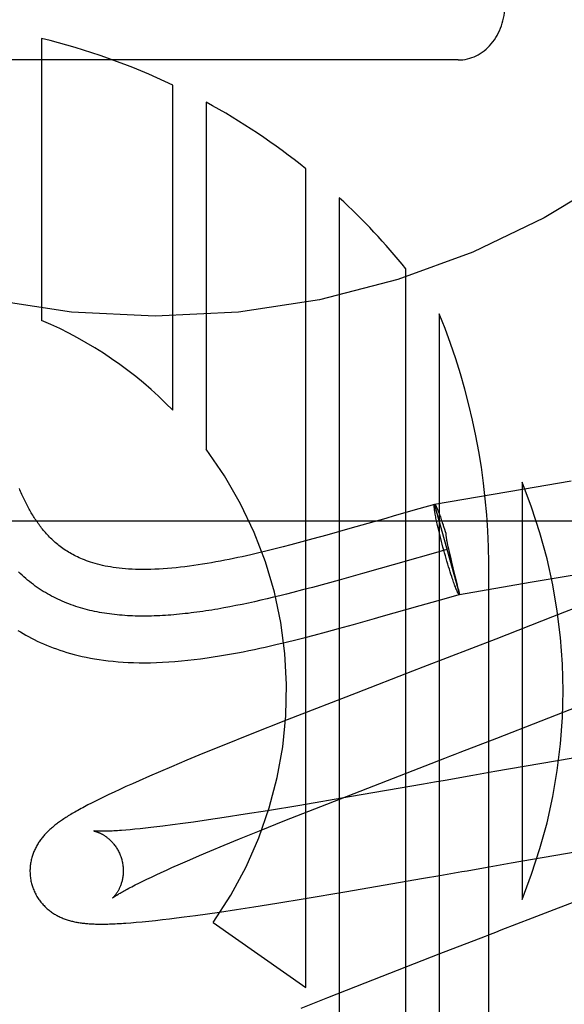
# Model space of a CAD drawing. Header units: inches. Extents: x 0 to 218, y 0 to 141.
# Tile 44 of 114: x 95.721 to 95.837, y 52.316 to 52.527. Entities that reach past the tile are written whole.
import ezdxf

# ---------------------------------------------------------------- set-up
doc = ezdxf.new("R2010")
doc.units = ezdxf.units.IN
doc.header["$LTSCALE"] = 11.9871794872
doc.header["$MEASUREMENT"] = 0
doc.linetypes.add('HIDDEN', pattern=[0.2, 0.1, -0.1])
doc.layers.add('DEFAULT_2', color=8, linetype='HIDDEN')

msp = doc.modelspace()

# ---------------------------------------------------------------- linework, layer by layer
at = {"layer": 'DEFAULT_2', "color": 8, "linetype": 'HIDDEN'}
for p, q in [((95.7253010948, 52.5227786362), (95.7253010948, 52.46230352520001)), ((95.81463062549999, 52.5181717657), (95.68463062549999, 52.5181717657)), ((95.7534117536, 52.4430151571), (95.7534117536, 52.5127975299)), ((95.7605532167, 52.5091445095), (95.7605532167, 52.4346581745)), ((95.7819804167, 52.3191532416), (95.7819804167, 52.4947878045)), ((95.78912278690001, 52.488613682), (95.78912278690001, 52.1044949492)), ((95.80340758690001, 52.1044949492), (95.80340758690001, 52.4733593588)), ((95.8105499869, 52.463732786), (95.8105499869, 52.1044949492)), ((95.8282907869, 52.4276065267), (95.8282907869, 52.3380297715)), ((95.8388548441, 52.4277749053), (95.8284197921, 52.4260204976)), ((95.8284197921, 52.4260204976), (95.8095613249, 52.42276186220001)), ((95.8061718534, 52.4218264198), (95.8008869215, 52.4203342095)), ((95.809560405, 52.4227650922), (95.8061718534, 52.4218264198)), ((95.8095303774, 52.422743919), (95.8095604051, 52.4227650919)), ((95.8095303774, 52.422743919), (95.809561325, 52.42276186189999)), ((95.8095303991, 52.4227439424), (95.8148848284, 52.40348689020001)), ((95.8102445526, 52.4215744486), (95.81029037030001, 52.421452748)), ((95.8104119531, 52.4211513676), (95.8105057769, 52.4208965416)), ((95.49963062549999, 52.419294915), (95.99963062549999, 52.419294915)), ((95.7990668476, 52.419815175), (95.7926914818, 52.4179920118)), ((95.8008869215, 52.4203342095), (95.7990668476, 52.419815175)), ((95.8097395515, 52.42044888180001), (95.8096920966, 52.4207093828)), ((95.8097914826, 52.4201750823), (95.8097395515, 52.42044888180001)), ((95.8098477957, 52.4198884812), (95.8097914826, 52.4201750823)), ((95.80990838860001, 52.4195895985), (95.8098477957, 52.4198884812)), ((95.80997315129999, 52.4192789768), (95.80990838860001, 52.4195895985)), ((95.81004196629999, 52.4189571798), (95.80997315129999, 52.4192789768)), ((95.81011470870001, 52.41862479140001), (95.81004196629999, 52.4189571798)), ((95.8105005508, 52.4209180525), (95.81059220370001, 52.4206707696)), ((95.8105973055, 52.4206496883), (95.8106916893, 52.4203894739)), ((95.8106916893, 52.4203894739), (95.8107887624, 52.4201163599)), ((95.8107887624, 52.4201163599), (95.8108883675, 52.4198307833)), ((95.8108883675, 52.4198307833), (95.81099032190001, 52.4195332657)), ((95.81099032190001, 52.4195332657), (95.8110944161, 52.4192244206)), ((95.8110944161, 52.4192244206), (95.811200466, 52.4189047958)), ((95.811200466, 52.4189047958), (95.8113627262, 52.41840660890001)), ((95.7913495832, 52.41760954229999), (95.7864248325, 52.4162194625)), ((95.7926914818, 52.4179920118), (95.7913495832, 52.41760954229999)), ((95.8101912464, 52.418282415), (95.81011470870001, 52.41862479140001)), ((95.8103128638, 52.4177514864), (95.8101912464, 52.418282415)), ((95.8104422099, 52.4172016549), (95.8103128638, 52.4177514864)), ((95.81057875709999, 52.4166351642), (95.8104422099, 52.4172016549)), ((95.81130491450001, 52.4185888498), (95.8114727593, 52.4180628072)), ((95.8114727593, 52.4180628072), (95.81164004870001, 52.4175313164)), ((95.81164004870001, 52.4175313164), (95.8118095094, 52.4169825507)), ((95.8118095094, 52.4169825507), (95.8119233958, 52.4166080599)), ((95.78111481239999, 52.4147617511), (95.7787092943, 52.414122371)), ((95.78343847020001, 52.4153927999), (95.78111481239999, 52.4147617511)), ((95.7864248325, 52.4162194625), (95.78343847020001, 52.4153927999)), ((95.8107219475, 52.4160543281), (95.81057875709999, 52.4166351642)), ((95.81087119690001, 52.415461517), (95.8107219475, 52.4160543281)), ((95.8110258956, 52.4148591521), (95.81087119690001, 52.415461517)), ((95.8111854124, 52.4142496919), (95.8110258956, 52.4148591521)), ((95.7736516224, 52.4128372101), (95.7719038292, 52.4124157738)), ((95.7753700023, 52.4132636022), (95.7736516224, 52.4128372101)), ((95.7770573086, 52.4136929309), (95.7753700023, 52.4132636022)), ((95.7787092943, 52.414122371), (95.7770573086, 52.4136929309)), ((95.81220595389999, 52.4131213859), (95.80876161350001, 52.4121669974)), ((95.8113490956, 52.4136356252), (95.8111854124, 52.4142496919)), ((95.8115162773, 52.4130194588), (95.8113490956, 52.4136356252)), ((95.8116862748, 52.4124037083), (95.8115162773, 52.4130194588)), ((95.81232961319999, 52.4140965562), (95.81240327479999, 52.413750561)), ((95.81240327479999, 52.413750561), (95.8125020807, 52.4132996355)), ((95.8125020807, 52.4132996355), (95.8125946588, 52.4128884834)), ((95.8125946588, 52.4128884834), (95.81273665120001, 52.412271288)), ((95.80876161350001, 52.4121669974), (95.80366813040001, 52.4107286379)), ((95.81185717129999, 52.41179520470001), (95.8116862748, 52.4124037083)), ((95.8120294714, 52.4111920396), (95.81185717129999, 52.41179520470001)), ((95.8122024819, 52.4105966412), (95.8120294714, 52.4111920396)), ((95.81237550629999, 52.4100114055), (95.8122024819, 52.4105966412)), ((95.81273665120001, 52.412271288), (95.8129290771, 52.4114545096)), ((95.8129290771, 52.4114545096), (95.81317009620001, 52.4104512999)), ((95.81317009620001, 52.4104512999), (95.8137674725, 52.4080141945)), ((95.812547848, 52.4094386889), (95.81237550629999, 52.4100114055)), ((95.8127188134, 52.4088807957), (95.812547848, 52.4094386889)), ((95.8128877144, 52.4083399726), (95.8127188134, 52.4088807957)), ((95.81305387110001, 52.4078183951), (95.8128877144, 52.4083399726)), ((95.8211483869, 52.1044949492), (95.8211483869, 52.4102885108)), ((95.7890624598, 52.40657343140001), (95.7862049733, 52.4057822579)), ((95.79411790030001, 52.4080002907), (95.7890624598, 52.40657343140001)), ((95.8132166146, 52.4073181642), (95.81305387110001, 52.4078183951)), ((95.8133228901, 52.4069975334), (95.8132166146, 52.4073181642)), ((95.8134271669, 52.4066878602), (95.8133228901, 52.4069975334)), ((95.8135292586, 52.40638969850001), (95.8134271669, 52.4066878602)), ((95.81362898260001, 52.406103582), (95.8135292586, 52.40638969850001)), ((95.8137674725, 52.4080141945), (95.81401547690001, 52.4070115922)), ((95.81401547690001, 52.4070115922), (95.814238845, 52.4061093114)), ((95.8300334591, 52.40610508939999), (95.84029445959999, 52.4078378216)), ((95.7812644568, 52.4044543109), (95.77917209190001, 52.4039115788)), ((95.7833720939, 52.4050136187), (95.7812644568, 52.4044543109)), ((95.7862049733, 52.4057822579), (95.7833720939, 52.4050136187)), ((95.8137261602, 52.4058300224), (95.81362898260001, 52.406103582)), ((95.8138206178, 52.4055695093), (95.8137261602, 52.4058300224)), ((95.81391218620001, 52.4053225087), (95.8138206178, 52.4055695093)), ((95.8140007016, 52.4050894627), (95.81391218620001, 52.4053225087)), ((95.814238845, 52.4061093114), (95.8143070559, 52.4058334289)), ((95.8143070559, 52.4058334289), (95.8144912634, 52.4050874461)), ((95.8144912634, 52.4050874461), (95.8146423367, 52.4044731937)), ((95.8148848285, 52.40348689), (95.8300334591, 52.40610508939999)), ((95.7723157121, 52.4022436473), (95.7709676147, 52.4019398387)), ((95.7736717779, 52.40255804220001), (95.7723157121, 52.4022436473)), ((95.77503563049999, 52.4028825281), (95.7736717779, 52.40255804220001)), ((95.7764070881, 52.4032166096), (95.77503563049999, 52.4028825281)), ((95.7777859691, 52.4035597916), (95.7764070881, 52.4032166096)), ((95.77917209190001, 52.4039115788), (95.7777859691, 52.4035597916)), ((95.80642659, 52.4011165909), (95.8116024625, 52.402577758)), ((95.8116024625, 52.402577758), (95.81485150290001, 52.4034776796)), ((95.81488150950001, 52.4034988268), (95.81485150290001, 52.4034776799)), ((95.8148546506, 52.4036051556), (95.8148738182, 52.4035281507)), ((95.84444218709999, 52.4024622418), (95.83479741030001, 52.3986527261)), ((95.7669729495, 52.4010968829), (95.7656585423, 52.4008403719)), ((95.7682960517, 52.4013659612), (95.7669729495, 52.4010968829)), ((95.7696276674, 52.4016471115), (95.7682960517, 52.4013659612)), ((95.7709676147, 52.4019398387), (95.7696276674, 52.4016471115)), ((95.7980804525, 52.3987313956), (95.80642659, 52.4011165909)), ((95.7921837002, 52.3970625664), (95.7966679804, 52.39832894)), ((95.7966679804, 52.39832894), (95.7980804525, 52.3987313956)), ((95.83479741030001, 52.3986527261), (95.82265970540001, 52.39391482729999)), ((95.7864086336, 52.3954747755), (95.78896558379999, 52.39617012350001)), ((95.78896558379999, 52.39617012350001), (95.7921837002, 52.3970625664)), ((95.7777074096, 52.3932400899), (95.7798005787, 52.3937553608)), ((95.7798005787, 52.3937553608), (95.7817957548, 52.3942608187)), ((95.7817957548, 52.3942608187), (95.7837004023, 52.3947549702)), ((95.7837004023, 52.3947549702), (95.7864086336, 52.3954747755)), ((95.82265970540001, 52.39391482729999), (95.8070188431, 52.3878577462)), ((95.7927063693, 52.3823188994), (95.7779746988, 52.37656989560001)), ((95.82290258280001, 52.3726614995), (95.8419277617, 52.38006989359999)), ((95.7779746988, 52.37656989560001), (95.7700433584, 52.3734299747)), ((95.7700433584, 52.3734299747), (95.76438686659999, 52.3711594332)), ((95.76438686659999, 52.3711594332), (95.75988540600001, 52.3693270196)), ((95.75988540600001, 52.3693270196), (95.7564325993, 52.36790175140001)), ((95.8438759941, 52.3691723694), (95.8224799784, 52.3654686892)), ((95.75313282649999, 52.3665195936), (95.750758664, 52.3655103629)), ((95.7564325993, 52.36790175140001), (95.75313282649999, 52.3665195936)), ((95.748451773, 52.3645154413), (95.74620239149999, 52.3635291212)), ((95.750758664, 52.3655103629), (95.748451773, 52.3645154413)), ((95.8201028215, 52.365052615), (95.8177310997, 52.3646371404)), ((95.8224799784, 52.3654686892), (95.8201028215, 52.365052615)), ((95.74337018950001, 52.3622591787), (95.7420681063, 52.3616625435)), ((95.74475398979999, 52.362884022), (95.74337018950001, 52.3622591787)), ((95.74620239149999, 52.3635291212), (95.74475398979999, 52.362884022)), ((95.7851927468, 52.358021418), (95.7965050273, 52.3624427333)), ((95.80716526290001, 52.3627859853), (95.79132407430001, 52.3600351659)), ((95.8094942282, 52.3631936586), (95.80716526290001, 52.3627859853)), ((95.8118352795, 52.3636037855), (95.8094942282, 52.3631936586)), ((95.7386974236, 52.36006915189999), (95.7377340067, 52.3595974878)), ((95.7397360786, 52.360568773), (95.7386974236, 52.36006915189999)), ((95.7408578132, 52.3610993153), (95.7397360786, 52.360568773)), ((95.7420681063, 52.3616625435), (95.7408578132, 52.3610993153)), ((95.79132407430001, 52.3600351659), (95.7806913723, 52.35823238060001)), ((95.735997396, 52.3587233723), (95.73520818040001, 52.3583139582)), ((95.7368367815, 52.3591500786), (95.735997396, 52.3587233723)), ((95.7377340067, 52.3595974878), (95.7368367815, 52.3591500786)), ((95.7806913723, 52.35823238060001), (95.7736954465, 52.3570803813)), ((95.7774695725, 52.354963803), (95.7851927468, 52.358021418)), ((95.76447127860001, 52.35562633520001), (95.7610686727, 52.3551161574)), ((95.76896143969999, 52.356322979), (95.76447127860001, 52.35562633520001)), ((95.7736954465, 52.3570803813), (95.76896143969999, 52.356322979)), ((95.74873775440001, 52.353468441), (95.747538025, 52.3533339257)), ((95.749993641, 52.3536158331), (95.74873775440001, 52.353468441)), ((95.7513043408, 52.3537759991), (95.749993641, 52.3536158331)), ((95.75337032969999, 52.3540398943), (95.7513043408, 52.3537759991)), ((95.75555226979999, 52.35433162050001), (95.75337032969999, 52.3540398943)), ((95.7578455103, 52.3546504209), (95.75555226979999, 52.35433162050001)), ((95.7610686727, 52.3551161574), (95.7578455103, 52.3546504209)), ((95.7720155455, 52.3527750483), (95.7774695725, 52.354963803)), ((95.7442886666, 52.3530078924), (95.743327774, 52.3529249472)), ((95.74531194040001, 52.3531036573), (95.7442886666, 52.3530078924)), ((95.7463956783, 52.3532123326), (95.74531194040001, 52.3531036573)), ((95.747538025, 52.3533339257), (95.7463956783, 52.3532123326)), ((95.7677212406, 52.3510281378), (95.7720155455, 52.3527750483)), ((95.7613785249, 52.3483956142), (95.764464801, 52.3496856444)), ((95.764464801, 52.3496856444), (95.7677212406, 52.3510281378)), ((95.7570897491, 52.3465662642), (95.7591813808, 52.3474644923)), ((95.7591813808, 52.3474644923), (95.7613785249, 52.3483956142)), ((95.82597180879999, 52.3458741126), (95.8424771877, 52.3487404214)), ((95.75323960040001, 52.34487489), (95.75510774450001, 52.3457024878)), ((95.75510774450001, 52.3457024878), (95.7570897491, 52.3465662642)), ((95.821244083, 52.3450462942), (95.8236066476, 52.3454601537)), ((95.8236066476, 52.3454601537), (95.82597180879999, 52.3458741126)), ((95.7478869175, 52.3424021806), (95.748845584, 52.3428592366)), ((95.748845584, 52.3428592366), (95.74986133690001, 52.3433357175)), ((95.74986133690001, 52.3433357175), (95.7509330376, 52.3438309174)), ((95.7509330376, 52.3438309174), (95.7520595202, 52.3443441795)), ((95.7520595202, 52.3443441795), (95.75323960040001, 52.34487489)), ((95.8072042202, 52.3425879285), (95.81068353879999, 52.3431960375)), ((95.81068353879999, 52.3431960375), (95.8130165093, 52.343604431)), ((95.8130165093, 52.343604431), (95.8153585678, 52.3440147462)), ((95.74536344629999, 52.3411551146), (95.74614495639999, 52.3415493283)), ((95.74614495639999, 52.3415493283), (95.7469863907, 52.341965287)), ((95.7469863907, 52.341965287), (95.7478869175, 52.3424021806)), ((95.79032510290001, 52.3396724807), (95.8072042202, 52.3425879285)), ((95.78180665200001, 52.3382411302), (95.79032510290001, 52.3396724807)), ((95.8460446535, 52.34008214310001), (95.83044035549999, 52.33401789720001)), ((95.7708212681, 52.3364675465), (95.77570109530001, 52.3372428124)), ((95.77570109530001, 52.3372428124), (95.78180665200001, 52.3382411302)), ((95.7558364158, 52.3342887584), (95.7582919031, 52.3346169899)), ((95.7582919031, 52.3346169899), (95.76083069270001, 52.3349706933)), ((95.76083069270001, 52.3349706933), (95.7634493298, 52.3353484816)), ((95.7634493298, 52.3353484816), (95.7670652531, 52.33588830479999)), ((95.7670652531, 52.33588830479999), (95.7708212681, 52.3364675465)), ((95.74442627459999, 52.3330432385), (95.74557562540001, 52.3331385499)), ((95.74557562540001, 52.3331385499), (95.74685162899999, 52.333254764)), ((95.74685162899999, 52.333254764), (95.7482536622, 52.33339342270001)), ((95.7482536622, 52.33339342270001), (95.7497199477, 52.33354909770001)), ((95.7497199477, 52.33354909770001), (95.7512007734, 52.33371594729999)), ((95.7512007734, 52.33371594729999), (95.7527051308, 52.3338941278)), ((95.7527051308, 52.3338941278), (95.7542494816, 52.3340850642)), ((95.7542494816, 52.3340850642), (95.7558364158, 52.3342887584)), ((95.76211157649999, 52.33312337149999), (95.7819804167, 52.3191532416)), ((95.8104548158, 52.326286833), (95.79456018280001, 52.3200911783)), ((95.79456018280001, 52.3200911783), (95.7865770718, 52.3169348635)), ((95.7865770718, 52.3169348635), (95.78087759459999, 52.3146509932))]:
    msp.add_line(p, q, dxfattribs=at)
for points in [[(95.7719038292, 52.4124157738), (95.77012379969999, 52.412000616), (95.7692201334, 52.4117958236), (95.76830603, 52.4115931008), (95.7673827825, 52.4113930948), (95.76645057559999, 52.4111961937), (95.765511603, 52.41100322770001), (95.76456762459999, 52.4108149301), (95.7636200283, 52.4106319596), (95.7626705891, 52.4104550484), (95.761719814, 52.4102846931), (95.76076854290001, 52.41012142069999), (95.7598175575, 52.4099657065), (95.7588676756, 52.4098180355), (95.757919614, 52.4096788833), (95.75697431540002, 52.4095487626), (95.7560319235, 52.4094280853), (95.75509286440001, 52.4093173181), (95.75415732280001, 52.4092168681), (95.75322481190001, 52.40912707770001), (95.7522979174, 52.40904858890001), (95.7513772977, 52.4089818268), (95.75046798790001, 52.4089274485), (95.749573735, 52.4088858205), (95.7486981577, 52.4088571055), (95.7478453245, 52.4088412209), (95.7470166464, 52.4088378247), (95.7462151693, 52.4088464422), (95.7454393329, 52.4088665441), (95.7446888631, 52.4088976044), (95.7439628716, 52.4089391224), (95.74326062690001, 52.4089905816), (95.74258138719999, 52.4090514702), (95.74192476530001, 52.4091212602), (95.74128898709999, 52.4091996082), (95.74067280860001, 52.4092861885), (95.7400745, 52.4093808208), (95.7394925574, 52.4094833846), (95.73892537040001, 52.40959384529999), (95.7383706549, 52.4097123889), (95.7378292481, 52.4098386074), (95.737300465, 52.4099724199), (95.73678645, 52.4101129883), (95.73628848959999, 52.4102595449), (95.73580787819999, 52.4104111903), (95.73534583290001, 52.41056691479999), (95.7349033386, 52.4107256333), (95.7344820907, 52.4108858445), (95.7340808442, 52.4110470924), (95.73370012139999, 52.4112082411), (95.73333633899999, 52.4113699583), (95.73298708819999, 52.4115326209), (95.73264992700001, 52.4116968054), (95.7323225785, 52.4118631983), (95.73200275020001, 52.4120326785), (95.7316877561, 52.41220653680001), (95.73137706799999, 52.4123850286), (95.73106902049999, 52.4125691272), (95.730764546, 52.4127583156), (95.7304638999, 52.4129524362), (95.7301673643, 52.4131512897), (95.72987516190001, 52.41335468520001), (95.7295876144, 52.4135623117), (95.7293049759, 52.4137738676), (95.7290275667, 52.4139889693), (95.7287558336, 52.414207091), (95.7284895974, 52.41442818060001), (95.7282288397, 52.4146520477), (95.72797355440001, 52.4148784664), (95.7277237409, 52.4151071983), (95.72747939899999, 52.4153379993), (95.7272406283, 52.41557052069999), (95.7270071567, 52.4158047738), (95.72677883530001, 52.4160406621), (95.7265554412, 52.4162781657), (95.7263367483, 52.4165172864), (95.7261226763, 52.4167578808), (95.7259130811, 52.416999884), (95.7257079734, 52.4172430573), (95.7255073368, 52.4174871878), (95.72531112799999, 52.41773209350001), (95.7251193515, 52.4179775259), (95.72493179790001, 52.4182235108), (95.7247484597, 52.41846981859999), (95.7245687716, 52.4187169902), (95.7243923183, 52.4189654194), (95.7242187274, 52.4192154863), (95.7240474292, 52.4194679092), (95.72387867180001, 52.4197222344), (95.72371245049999, 52.4199783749), (95.72354891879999, 52.4202359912), (95.7233883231, 52.42049456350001), (95.72323036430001, 52.420754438), (95.7230749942, 52.4210155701), (95.7229217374, 52.42127865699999), (95.72277015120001, 52.4215444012), (95.72262015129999, 52.4218129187), (95.7224714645, 52.4220846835), (95.72232424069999, 52.4223594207), (95.72217853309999, 52.4226370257), (95.7220343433, 52.422917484), (95.72189174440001, 52.4232006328), (95.72175057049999, 52.4234867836), (95.7216107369, 52.4237761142), (95.7214720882, 52.4240689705), (95.7213344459, 52.42436577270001), (95.7211978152, 52.4246665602), (95.7210621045, 52.4249715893), (95.72092743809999, 52.4252806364), (95.7207939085, 52.4255935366), (95.7206615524, 52.4259102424), (95.7205304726, 52.42623053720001)], [(95.8096920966, 52.4207093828), (95.809649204, 52.4209561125), (95.8096294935, 52.4210741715), (95.8096109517, 52.4211886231), (95.80959358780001, 52.4212994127), (95.8095774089, 52.4214064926), (95.80956242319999, 52.4215098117), (95.8095486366, 52.4216093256), (95.80953605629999, 52.4217049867), (95.8095246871, 52.4217967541), (95.8095145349, 52.4218845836), (95.8095056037, 52.4219684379), (95.8094978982, 52.4220482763), (95.8094914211, 52.4221240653), (95.80948617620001, 52.4221957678), (95.809482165, 52.42226335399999), (95.80947939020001, 52.4223267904), (95.80947785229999, 52.4223860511), (95.8094775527, 52.4224411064), (95.8094784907, 52.42249193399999), (95.8094806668, 52.4225385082), (95.8094840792, 52.4225808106), (95.80948872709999, 52.4226188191), (95.8094946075, 52.4226525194), (95.8095017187, 52.4226818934), (95.8095100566, 52.4227069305), (95.8095196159, 52.42272761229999), (95.8095303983, 52.422743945)], [(95.809561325, 52.42276186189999), (95.80957068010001, 52.42276260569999), (95.8095864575, 52.4227603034), (95.8096033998, 52.4227537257), (95.8096214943, 52.4227428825), (95.8096407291, 52.4227277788), (95.8096610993, 52.4227084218), (95.8096826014, 52.422684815), (95.8097052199, 52.422656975), (95.8097289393, 52.4226249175), (95.8097537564, 52.422588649), (95.809779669, 52.4225481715), (95.8098066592, 52.4225035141)], [(95.8095696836, 52.4227666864), (95.80958515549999, 52.4227656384), (95.8096018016, 52.4227602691), (95.8096196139, 52.4227505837), (95.809638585, 52.4227365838), (95.8096587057, 52.4227182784), (95.8096799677, 52.4226956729), (95.8097023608, 52.4226687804), (95.8097258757, 52.4226376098), (95.80975050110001, 52.42260217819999), (95.8097762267, 52.42256249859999), (95.80980304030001, 52.42251859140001), (95.8098309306, 52.42247047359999), (95.80985988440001, 52.4224181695), (95.80988988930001, 52.42236169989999), (95.80992093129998, 52.4223010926), (95.8099529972, 52.4222363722), (95.8099860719, 52.4221675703), (95.81002014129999, 52.4220947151), (95.8100551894, 52.42201784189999), (95.81009120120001, 52.4219369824), (95.8101281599, 52.4218521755), (95.81016604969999, 52.4217634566), (95.81020485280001, 52.421670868), (95.8102445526, 52.4215744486)], [(95.8102851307, 52.4214742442), (95.8103318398, 52.4213486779), (95.8103741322, 52.4212409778), (95.81041723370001, 52.42112968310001)], [(95.8103265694, 52.421370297), (95.8103688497, 52.4212626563), (95.8104119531, 52.4211513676)], [(95.8119233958, 52.4166080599), (95.81193412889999, 52.4164774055), (95.8119472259, 52.4163417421), (95.8119627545, 52.4162006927), (95.81198055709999, 52.4160552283), (95.8120005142, 52.4159062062), (95.8120225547, 52.41575369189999), (95.8120466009, 52.41559809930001), (95.8120725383, 52.4154392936), (95.8121003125, 52.4152769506), (95.81212965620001, 52.4151120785), (95.8121603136, 52.4149454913), (95.81219217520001, 52.4147775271), (95.8122250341, 52.4146089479), (95.81225891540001, 52.4144393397), (95.81232961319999, 52.4140965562)], [(95.80366813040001, 52.4107286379), (95.80292690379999, 52.4105174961), (95.7955742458, 52.40841544)], [(95.7656585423, 52.4008403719), (95.7643530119, 52.4005969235), (95.76370363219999, 52.4004802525), (95.76305653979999, 52.4003670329), (95.7624117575, 52.4002573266), (95.76176930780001, 52.4001511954), (95.7611292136, 52.4000487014), (95.7604914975, 52.3999499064), (95.7598561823, 52.3998548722), (95.75922329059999, 52.3997636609), (95.7585928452, 52.3996763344), (95.75796486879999, 52.3995929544), (95.75733938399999, 52.3995135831), (95.7567164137, 52.3994382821), (95.7560959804, 52.39936711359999), (95.7554781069, 52.3993001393), (95.7548628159, 52.3992374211), (95.7542501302, 52.3991790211), (95.7536400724, 52.3991250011), (95.75303266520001, 52.399075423), (95.75242793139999, 52.39903034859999), (95.7518258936, 52.39898984), (95.7512265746, 52.3989539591), (95.750629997, 52.39892276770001), (95.7500361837, 52.3988963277), (95.74944515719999, 52.3988747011), (95.7488569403, 52.3988579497), (95.7482715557, 52.3988461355), (95.7476890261, 52.3988393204), (95.7471093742, 52.3988375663), (95.7465326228, 52.3988409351), (95.74595879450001, 52.3988494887), (95.74538791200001, 52.398863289), (95.7448199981, 52.398882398), (95.74425507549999, 52.39890687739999), (95.7436931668, 52.3989367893), (95.7431342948, 52.3989721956), (95.74257848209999, 52.3990131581), (95.7420257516, 52.3990597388), (95.74147612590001, 52.3991119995), (95.7409296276, 52.3991700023), (95.74038627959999, 52.3992338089), (95.7398461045, 52.3993034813), (95.73930912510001, 52.39937908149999), (95.73877536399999, 52.3994606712), (95.73824484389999, 52.3995483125), (95.7377175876, 52.39964206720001), (95.7371936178, 52.3997419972), (95.7366729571, 52.3998481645), (95.7361556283, 52.39996063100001), (95.7356416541, 52.4000794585), (95.7351310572, 52.40020470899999), (95.7346238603, 52.4003364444), (95.7341200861, 52.4004747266), (95.73361975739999, 52.4006196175), (95.7331228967, 52.400771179), (95.7326295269, 52.40092947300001), (95.7321396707, 52.4010945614), (95.7316533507, 52.4012665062), (95.7311705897, 52.4014453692), (95.73069141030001, 52.4016312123), (95.7302158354, 52.40182409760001), (95.7297438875, 52.4020240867), (95.7292755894, 52.4022312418), (95.72881096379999, 52.4024456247), (95.7283500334, 52.4026672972), (95.727892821, 52.4028963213), (95.7274393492, 52.40313275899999), (95.7269896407, 52.4033766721), (95.72654371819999, 52.4036281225), (95.7261016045, 52.4038871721), (95.7256633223, 52.4041538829), (95.7252288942, 52.4044283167), (95.72479834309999, 52.4047105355), (95.7243716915, 52.4050006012), (95.7239489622, 52.40529857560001), (95.7235301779, 52.4056045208), (95.72311536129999, 52.40591849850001), (95.72270453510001, 52.4062405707), (95.7222977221, 52.40657079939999), (95.7218949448, 52.4069092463), (95.7214962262, 52.40725597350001), (95.7211015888, 52.4076110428), (95.7207110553, 52.4079745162), (95.72032464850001, 52.4083464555)], [(95.7955742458, 52.40841544), (95.79484544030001, 52.4082075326), (95.79411790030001, 52.4080002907)], [(95.81485150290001, 52.4034776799), (95.8148422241, 52.4034760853), (95.8148267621, 52.4034771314), (95.81481012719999, 52.4034824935), (95.8147923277, 52.4034921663), (95.8147733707, 52.40350614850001), (95.81475326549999, 52.4035244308), (95.81473202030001, 52.4035470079), (95.81470964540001, 52.4035738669), (95.8146861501, 52.4036049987), (95.81466154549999, 52.40364038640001), (95.81463584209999, 52.4036800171), (95.8146090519, 52.4037238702), (95.8145811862, 52.40377192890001), (95.8145522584, 52.4038241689), (95.81452228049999, 52.4038805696), (95.8144912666, 52.403941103), (95.8144592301, 52.4040057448), (95.8144261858, 52.4040744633), (95.81439214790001, 52.4041472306), (95.81435713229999, 52.4042240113), (95.814321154, 52.4043047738), (95.8142842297, 52.4043894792), (95.8142463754, 52.4044780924), (95.8142076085, 52.4045705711), (95.8141679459, 52.40466687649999), (95.81412740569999, 52.404766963), (95.81408600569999, 52.4048707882), (95.81404376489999, 52.4049783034), (95.8140007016, 52.4050894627)], [(95.8146423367, 52.4044731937), (95.8148145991, 52.4037687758), (95.8148546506, 52.4036051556)], [(95.8148738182, 52.4035281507), (95.8148781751, 52.4035112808), (95.8148815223, 52.4034988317)], [(95.7201796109, 52.3957886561), (95.7207446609, 52.3954398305), (95.7213204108, 52.3950972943), (95.7219071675, 52.3947611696), (95.7225052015, 52.3944316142), (95.7231148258, 52.3941087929), (95.7237362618, 52.3937929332), (95.7243700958, 52.39348409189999), (95.72501674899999, 52.3931824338), (95.72567697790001, 52.3928879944), (95.7263517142, 52.3926007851), (95.72704097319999, 52.3923212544), (95.7277449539, 52.3920497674), (95.72846409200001, 52.39178660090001), (95.72919850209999, 52.3915321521), (95.7299493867, 52.3912864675), (95.7307176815, 52.39104977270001), (95.7315042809, 52.3908223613), (95.7323099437, 52.3906046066), (95.73313612, 52.3903967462), (95.73398409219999, 52.39019913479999), (95.73485530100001, 52.39001215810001), (95.73575142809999, 52.3898362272), (95.7366732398, 52.3896719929), (95.7376222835, 52.38952003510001), (95.7385980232, 52.3893813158), (95.7396003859, 52.389256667), (95.7406295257, 52.38914685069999), (95.74168510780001, 52.3890526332), (95.74276856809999, 52.3889745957), (95.7438807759, 52.3889133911), (95.7450232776, 52.3888696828), (95.74619788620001, 52.38884421), (95.74740486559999, 52.3888377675), (95.7486464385, 52.3888511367), (95.74991869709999, 52.3888849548), (95.7512195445, 52.3889396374), (95.7525453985, 52.38901537), (95.753893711, 52.3891121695), (95.7552587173, 52.3892295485), (95.7566366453, 52.38936686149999), (95.7580182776, 52.3895225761), (95.75939501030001, 52.3896947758), (95.76076002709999, 52.3898814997), (95.76210269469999, 52.39007996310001), (95.7634248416, 52.390289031), (95.76472416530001, 52.39050700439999), (95.7660024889, 52.3907329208), (95.76726085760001, 52.3909658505), (95.7684994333, 52.39120487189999), (95.76971889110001, 52.3914492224), (95.7709188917, 52.39169797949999), (95.7720993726, 52.3919503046), (95.77326035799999, 52.3922054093), (95.77440201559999, 52.3924625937), (95.7755239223, 52.39272117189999), (95.7777074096, 52.3932400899)], [(95.8070188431, 52.3878577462), (95.80479312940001, 52.386997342), (95.7927063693, 52.3823188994)], [(95.7965050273, 52.3624427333), (95.81172304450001, 52.36833769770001), (95.81283349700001, 52.368766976), (95.8139461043, 52.3691970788), (95.8150606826, 52.3696279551), (95.82290258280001, 52.3726614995)], [(95.8177310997, 52.3646371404), (95.8165477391, 52.364429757), (95.81536629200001, 52.36422267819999), (95.8141869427, 52.3640159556), (95.81300987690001, 52.3638096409), (95.8118352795, 52.3636037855)], [(95.73520818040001, 52.3583139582), (95.73483002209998, 52.3581146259), (95.73446222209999, 52.3579186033), (95.73410420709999, 52.3577256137), (95.73375595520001, 52.3575356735), (95.73341729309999, 52.3573487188), (95.7330880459, 52.3571646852), (95.732768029, 52.3569835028), (95.7324570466, 52.3568050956), (95.73215489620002, 52.35662938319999), (95.73186136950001, 52.3564562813), (95.7315762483, 52.3562856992), (95.7312993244, 52.3561175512), (95.73103036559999, 52.3559517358), (95.73076919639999, 52.35578818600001), (95.730515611, 52.3556268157), (95.73026943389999, 52.3554675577), (95.7300304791, 52.3553103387), (95.72979854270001, 52.3551550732), (95.729573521, 52.3550017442), (95.7293549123, 52.35485006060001), (95.7291424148, 52.354699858), (95.7289354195, 52.3545507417), (95.72873345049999, 52.3544023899), (95.7285359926, 52.3542544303), (95.7283425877, 52.3541065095), (95.728152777, 52.3539582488), (95.7279660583, 52.3538092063), (95.72778228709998, 52.3536592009), (95.72760120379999, 52.3535079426), (95.72742274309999, 52.3533552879), (95.7272468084, 52.3532010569), (95.7270732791, 52.35304503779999), (95.7269020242, 52.3528869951), (95.72673303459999, 52.3527267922), (95.726566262, 52.3525642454), (95.72640174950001, 52.3523992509), (95.7262394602, 52.3522316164), (95.7260796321, 52.3520614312), (95.72592240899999, 52.35188869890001), (95.7257680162, 52.3517135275), (95.72561661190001, 52.35153597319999), (95.7254684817, 52.3513562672), (95.7253239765, 52.3511747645), (95.725182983, 52.35099126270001), (95.7250455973, 52.3508058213), (95.72491161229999, 52.3506180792), (95.7247809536, 52.3504278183), (95.724653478, 52.3502346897), (95.72452899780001, 52.3500382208), (95.7244077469, 52.3498385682), (95.72428979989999, 52.349635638), (95.7241754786, 52.3494297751), (95.7240650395, 52.34922126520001), (95.72395866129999, 52.34901029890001), (95.7238565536, 52.3487971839), (95.7237587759, 52.3485819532), (95.7236654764, 52.3483648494), (95.72357658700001, 52.3481456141), (95.7234921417, 52.3479241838), (95.7234120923, 52.347700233), (95.7233364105, 52.3474734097), (95.723265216, 52.3472437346), (95.72319858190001, 52.3470110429), (95.7231367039, 52.3467755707), (95.72307974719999, 52.3465374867), (95.7230278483, 52.3462968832), (95.7229811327, 52.34605384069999), (95.7229397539, 52.3458086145), (95.722903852, 52.3455614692), (95.7228735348, 52.3453125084), (95.7228489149, 52.34506189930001), (95.7228300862, 52.3448097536), (95.722817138, 52.34455614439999), (95.7228101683, 52.3443013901), (95.7228092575, 52.3440457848), (95.7228144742, 52.3437895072), (95.72282587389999, 52.3435327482), (95.7228434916, 52.3432757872), (95.7228673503, 52.34301889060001), (95.7228974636, 52.3427623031), (95.72293382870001, 52.3425063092), (95.7229764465, 52.34225106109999), (95.7230253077, 52.3419967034), (95.723080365, 52.34174353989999), (95.72314155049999, 52.3414918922), (95.7231976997, 52.3412816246)], [(95.7365179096, 52.3527376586), (95.73651392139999, 52.3527382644), (95.736520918, 52.3527370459), (95.7365350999, 52.3527344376), (95.7365562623, 52.3527303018), (95.73658418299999, 52.35272451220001), (95.7366186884, 52.3527169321), (95.7366595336, 52.35270744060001), (95.73670650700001, 52.3526959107), (95.73675934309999, 52.3526822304), (95.7368178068, 52.3526662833), (95.73688160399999, 52.3526479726), (95.7369504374, 52.3526272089), (95.7370240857, 52.3526038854), (95.7371023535, 52.3525778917), (95.73718487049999, 52.352549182), (95.73727128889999, 52.3525177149), (95.7373613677, 52.35248342), (95.7374548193, 52.3524462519), (95.7375514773, 52.3524061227), (95.73765109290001, 52.3523629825), (95.7377536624, 52.3523166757), (95.7378591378, 52.3522670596), (95.7379674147, 52.3522140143), (95.7380784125, 52.3521574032), (95.73819201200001, 52.3520971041), (95.73830807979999, 52.3520329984), (95.7384265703, 52.35196491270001), (95.738547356, 52.3518927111), (95.7386705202, 52.3518161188), (95.7387961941, 52.3517348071), (95.738924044, 52.3516487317), (95.7390539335, 52.3515577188), (95.7391853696, 52.3514618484), (95.7393178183, 52.3513612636), (95.7394512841, 52.3512557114), (95.73958553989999, 52.3511451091), (95.73972069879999, 52.3510290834), (95.73985686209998, 52.3509072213), (95.73999370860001, 52.3507794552), (95.74013106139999, 52.35064557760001), (95.7402685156, 52.3505055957), (95.740405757, 52.3503594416), (95.74054232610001, 52.3502072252), (95.7406778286, 52.3500490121), (95.74081178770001, 52.3498849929), (95.7409437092, 52.349715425), (95.7410733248, 52.3495403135), (95.74120034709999, 52.34935971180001), (95.7413243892, 52.3491738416), (95.7414450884, 52.34898292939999), (95.74156215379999, 52.3487871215), (95.7416752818, 52.3485866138), (95.7417842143, 52.3483815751), (95.7418887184, 52.34817215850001), (95.741988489, 52.3479586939), (95.74208323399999, 52.3477415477), (95.7421727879, 52.3475208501), (95.74225699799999, 52.347296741), (95.7423356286, 52.3470696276), (95.74240845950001, 52.34683996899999), (95.7424667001, 52.3466393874)], [(95.743327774, 52.3529249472), (95.7424289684, 52.3528544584), (95.74200251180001, 52.3528237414), (95.74159074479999, 52.3527959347), (95.7411955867, 52.35277110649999), (95.7408179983, 52.3527492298), (95.74045939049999, 52.3527302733), (95.74012138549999, 52.35271417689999), (95.7398032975, 52.352700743), (95.7395052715, 52.3526898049), (95.73922616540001, 52.3526811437), (95.7389652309, 52.3526745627), (95.73872160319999, 52.352669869), (95.7384945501, 52.3526668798), (95.73828314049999, 52.3526654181), (95.73808654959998, 52.3526653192), (95.7379040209, 52.3526664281), (95.73773477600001, 52.3526685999), (95.7375783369, 52.3526716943), (95.7374341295, 52.3526755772), (95.73730183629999, 52.352680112), (95.7371810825, 52.3526851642), (95.73707153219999, 52.3526905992), (95.7369728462, 52.3526962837), (95.7368847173, 52.35270208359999), (95.7368068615, 52.3527078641), (95.7367389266, 52.3527134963), (95.7366805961, 52.35271885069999), (95.7366315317, 52.3527238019), (95.7365914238, 52.3527282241), (95.73655992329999, 52.3527319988), (95.73653670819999, 52.352735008), (95.7365214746, 52.3527371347), (95.7365179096, 52.3527376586)], [(95.7424667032, 52.3466393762), (95.7425194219, 52.346441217), (95.7425754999, 52.3462077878), (95.74262534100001, 52.34597355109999), (95.7426688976, 52.3457390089), (95.7427061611, 52.3455046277), (95.7427371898, 52.345270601), (95.7427620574, 52.3450371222), (95.74278082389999, 52.3448046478), (95.74279357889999, 52.3445736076), (95.74280044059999, 52.3443442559), (95.7428015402, 52.3441168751), (95.74279703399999, 52.34389177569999), (95.74278709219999, 52.3436692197), (95.742771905, 52.3434495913), (95.74275168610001, 52.3432332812), (95.74272664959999, 52.3430204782), (95.74269701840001, 52.34281132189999), (95.74266307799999, 52.3426062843), (95.74262513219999, 52.3424057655), (95.7425834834, 52.34221003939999), (95.7425384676, 52.3420194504), (95.7424903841, 52.3418340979), (95.7424395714, 52.3416541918), (95.7423862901, 52.3414796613), (95.7423308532, 52.3413106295), (95.7422733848, 52.34114668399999), (95.7422139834, 52.3409874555), (95.7421528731, 52.3408329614), (95.74209016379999, 52.3406829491), (95.7420262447, 52.3405378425), (95.7419614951, 52.3403979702), (95.74189613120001, 52.3402632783), (95.7418304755, 52.3401339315), (95.74176457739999, 52.3400095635), (95.7416985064, 52.339889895), (95.74163243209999, 52.3397748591), (95.7415664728, 52.3396643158), (95.7415008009, 52.33955823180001), (95.74143556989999, 52.33945655), (95.7413709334, 52.339359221), (95.74130705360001, 52.339266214), (95.7412440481, 52.3391774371), (95.7411820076, 52.3390927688), (95.7411211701, 52.3390122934), (95.7410617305, 52.3389360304), (95.7410039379, 52.3388640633), (95.7409480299, 52.3387964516), (95.74089428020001, 52.338733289), (95.740842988, 52.3386746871), (95.74079436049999, 52.33862064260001), (95.7407486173, 52.3385711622), (95.74070605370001, 52.3385263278), (95.7406669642, 52.3384862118), (95.7406316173, 52.3384508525), (95.74060029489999, 52.3384202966), (95.74057333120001, 52.3383946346), (95.7405510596, 52.3383739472), (95.7405338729, 52.3383583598), (95.74052218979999, 52.33834800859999), (95.7405177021, 52.3383441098)], [(95.8153585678, 52.3440147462), (95.8165325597, 52.3442204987), (95.8177082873, 52.3444265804), (95.81888557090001, 52.34463294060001), (95.82006422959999, 52.3448395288), (95.821244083, 52.3450462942)], [(95.723197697, 52.3412816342), (95.7232592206, 52.3410689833), (95.72333690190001, 52.3408215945), (95.7234206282, 52.34057607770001), (95.72351029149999, 52.34033274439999), (95.7236057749, 52.3400918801), (95.7237070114, 52.3398536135), (95.7238139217, 52.3396180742), (95.72392635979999, 52.3393855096), (95.72404418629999, 52.3391561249), (95.7241672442, 52.338930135), (95.7242953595, 52.3387077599), (95.7244283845, 52.33848913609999), (95.724566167, 52.3382743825), (95.72470848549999, 52.3380637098), (95.72485509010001, 52.3378573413), (95.7250058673, 52.337655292), (95.7251606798, 52.3374576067), (95.725319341, 52.33726437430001), (95.7254817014, 52.3370756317), (95.725647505, 52.33689153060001), (95.7258164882, 52.3367122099), (95.7259885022, 52.3365376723), (95.726163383, 52.33636792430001), (95.7263409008, 52.3362030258), (95.7265207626, 52.3360430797), (95.7267029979, 52.3358879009), (95.7268874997, 52.33573744), (95.72707447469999, 52.3355914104), (95.7272641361, 52.3354495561), (95.7274564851, 52.3353118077), (95.72765171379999, 52.33517797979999), (95.7278495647, 52.3350482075), (95.7280499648, 52.3349224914), (95.7282525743, 52.334800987), (95.7284571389, 52.3346837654), (95.7286632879, 52.3345709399), (95.7288705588, 52.3344626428), (95.7290789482, 52.3343587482), (95.7292881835, 52.3342592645), (95.72949867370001, 52.3341638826), (95.72971073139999, 52.3340723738), (95.7299245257, 52.33398459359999), (95.73014041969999, 52.3339003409), (95.7303582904, 52.3338196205), (95.73057832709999, 52.3337423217), (95.7308000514, 52.33366856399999), (95.7310230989, 52.33359839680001), (95.7312473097, 52.3335317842), (95.7314724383, 52.3334687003), (95.73169836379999, 52.33340907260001), (95.73192484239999, 52.3333528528), (95.7321520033, 52.33329989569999), (95.7323798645, 52.33325009), (95.732608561, 52.3332033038), (95.73283816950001, 52.3331594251), (95.733068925, 52.3331183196), (95.7333010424, 52.33307986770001), (95.7335346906, 52.3330439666), (95.7337700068, 52.3330105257), (95.73400732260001, 52.3329794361), (95.73424685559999, 52.3329506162), (95.73448913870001, 52.3329239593), (95.7347346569, 52.3328993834), (95.7349838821, 52.332876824), (95.7352373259, 52.3328562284), (95.7354954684, 52.3328375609), (95.7357588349, 52.33282079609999), (95.73602791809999, 52.3328059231), (95.73630329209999, 52.3327929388), (95.73658534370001, 52.3327818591), (95.7368745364, 52.3327727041), (95.73717129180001, 52.3327655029), (95.73747605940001, 52.3327602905), (95.73778929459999, 52.3327571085), (95.7381114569, 52.3327560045), (95.73844305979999, 52.3327570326), (95.7387846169, 52.33276025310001), (95.7391366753, 52.3327657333), (95.7394997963, 52.3327735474), (95.739874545, 52.33278377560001), (95.7402614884, 52.33279650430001), (95.7406612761, 52.3328118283), (95.7410744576, 52.3328298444), (95.7415020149, 52.3328506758), (95.7419448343, 52.3328744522), (95.7424039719, 52.3329013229), (95.7428804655, 52.3329314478), (95.7433755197, 52.3329650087), (95.74442627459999, 52.3330432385)], [(95.7405167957, 52.33834331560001), (95.7405239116, 52.33834918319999), (95.74053816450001, 52.3383606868), (95.7405600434, 52.3383779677), (95.7405900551, 52.3384011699), (95.74062874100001, 52.3384304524), (95.74067669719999, 52.3384660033), (95.7407344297, 52.3385079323), (95.7408025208, 52.3385563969), (95.740881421, 52.3386114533), (95.7409716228, 52.3386731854), (95.7410736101, 52.3387416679), (95.74118785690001, 52.3388169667), (95.7413149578, 52.3388992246), (95.7414555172, 52.33898858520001), (95.741610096, 52.33908516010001), (95.7417794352, 52.33918916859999), (95.74196369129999, 52.3393004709), (95.742163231, 52.3394190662), (95.74237797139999, 52.3395446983), (95.7426078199, 52.33967712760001), (95.7428527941, 52.3398161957), (95.74311269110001, 52.3399616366), (95.7433877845, 52.3401134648), (95.74367820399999, 52.34027162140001), (95.7439840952, 52.3404360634), (95.74430565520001, 52.34060678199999), (95.7446427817, 52.340783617), (95.7449954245, 52.3409664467), (95.74536344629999, 52.3411551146)], [(95.83044035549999, 52.33401789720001), (95.82372508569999, 52.33142049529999), (95.8226087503, 52.33098893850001), (95.82149372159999, 52.3305578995), (95.82038018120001, 52.33012742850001), (95.8104548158, 52.326286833)]]:
    msp.add_lwpolyline(points, dxfattribs=at)
msp.add_circle((95.74963062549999, 52.63817176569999), 0.175, dxfattribs=at)
for centre, radius, start, end in [((95.6914328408, 52.3828167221), 0.1440013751, 64.5067343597, 76.3969435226), ((95.6914355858, 52.3828190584), 0.1439978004, 51.038860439, 61.31519363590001), ((95.69143316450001, 52.3828173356), 0.1440004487, 38.958850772, 47.2814131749), ((95.67714936, 52.4095054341), 0.1440011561, 0.3115753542, 22.1217410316), ((95.69143406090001, 52.3828178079), 0.0863999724, 44.1651408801, 66.9222627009), ((95.691433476, 52.3828179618), 0.0863999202, 324.8885037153, 36.8701136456), ((95.71861033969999, 52.3828181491), 0.1184727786, 337.7871865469, 22.2128134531)]:
    msp.add_arc(centre, radius, start, end, dxfattribs=at)
msp.add_ellipse((95.81463062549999, 52.5300444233), major_axis=(0, 0.0118726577), ratio=0.8422714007, start_param=3.1415926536, end_param=4.7123889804, dxfattribs=at)

doc.saveas('drawing.dxf')
